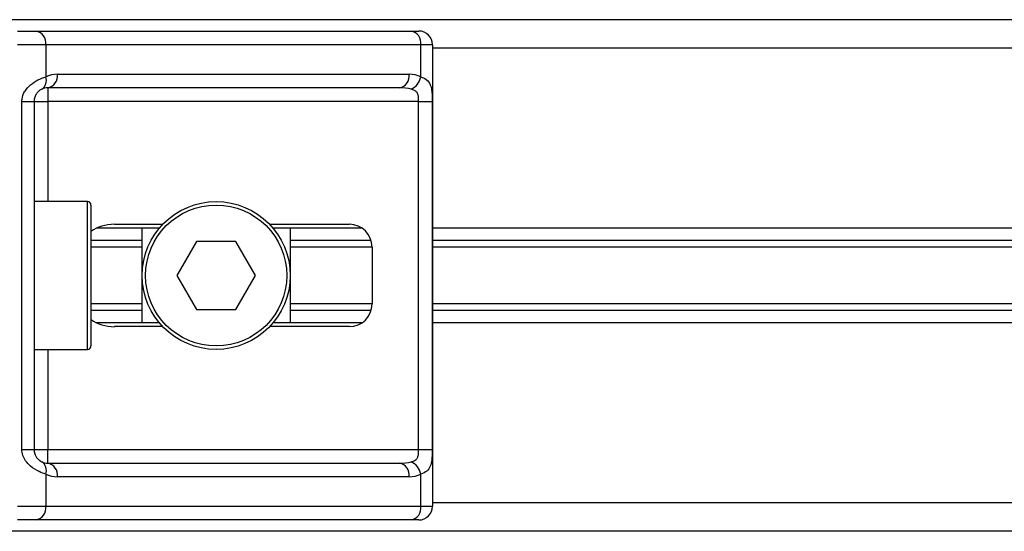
# Model space of a CAD drawing. Header units: millimetres. Extents: x 0 to 420, y 0 to 297.
# Tile 20 of 98: x 72.06 to 76.14, y 199.63 to 201.76. Entities that reach past the tile are written whole.
import ezdxf

# ---------------------------------------------------------------- set-up
doc = ezdxf.new("R2010")
doc.units = ezdxf.units.MM

msp = doc.modelspace()

# ---------------------------------------------------------------- linework, layer by layer
at = {"color": 7, "linetype": 'Continuous', "lineweight": 25}
for p, q in [((138.51349, 201.75502), (71.73855, 201.75502)), ((72.04766, 201.70783), (72.12441, 201.70783)), ((72.12441, 201.70783), (73.67933, 201.70783)), ((73.67933, 201.70783), (73.71112, 201.70783)), ((72.16445, 201.6512), (72.04766, 201.6512)), ((72.16445, 201.6512), (72.16445, 201.51769)), ((73.71938, 201.6512), (72.16445, 201.6512)), ((73.71938, 201.51769), (73.71938, 201.6512)), ((73.76775, 201.6512), (73.71938, 201.6512)), ((73.76775, 201.6512), (73.76775, 199.73526)), ((136.48429, 201.63704), (73.76775, 201.63704)), ((72.21275, 201.52851), (73.67108, 201.52851)), ((73.63104, 201.47188), (72.17271, 201.47188)), ((72.17271, 201.47188), (72.17271, 201.41525)), ((72.0656, 201.41525), (72.11608, 201.41525)), ((72.0656, 199.97121), (72.0656, 201.41525)), ((72.11608, 201.41525), (72.11608, 199.97121)), ((72.11608, 201.41525), (72.17271, 201.41525)), ((73.71048, 201.41525), (72.17271, 201.41525)), ((72.17271, 201.41525), (72.17271, 200.99997)), ((73.71048, 201.41525), (73.76678, 201.41525)), ((73.71048, 199.97121), (73.71048, 201.41525)), ((73.76678, 201.41525), (73.76678, 199.97121)), ((72.33787, 200.99997), (72.11608, 200.99997)), ((72.33787, 200.38649), (72.33787, 200.99997)), ((72.35203, 200.98581), (72.35203, 200.40065)), ((72.44977, 200.90559), (72.64978, 200.90559)), ((73.09247, 200.90559), (73.42319, 200.90559)), ((72.63505, 200.88907), (72.37433, 200.88907)), ((72.56439, 200.49739), (72.56439, 200.88907)), ((73.47653, 200.88907), (73.10721, 200.88907)), ((73.17787, 200.88907), (73.17787, 200.49739)), ((136.48429, 200.88907), (73.76775, 200.88907)), ((72.56439, 200.83792), (72.35203, 200.83792)), ((72.78939, 200.8348), (72.70765, 200.69323)), ((72.95287, 200.8348), (72.78939, 200.8348)), ((73.0346, 200.69323), (72.95287, 200.8348)), ((73.51371, 200.83792), (73.17787, 200.83792)), ((136.48429, 200.83792), (73.76775, 200.83792)), ((72.56439, 200.81082), (72.35203, 200.81082)), ((73.51757, 200.81082), (73.17787, 200.81082)), ((73.51757, 200.81121), (73.51757, 200.57525)), ((136.48429, 200.81082), (73.76775, 200.81082)), ((72.70765, 200.69323), (72.78939, 200.55166)), ((72.95287, 200.55166), (73.0346, 200.69323)), ((72.56439, 200.57563), (72.35203, 200.57563)), ((73.51757, 200.57563), (73.17787, 200.57563)), ((136.48429, 200.57563), (73.76775, 200.57563)), ((72.56439, 200.54854), (72.35203, 200.54854)), ((72.78939, 200.55166), (72.95287, 200.55166)), ((73.51371, 200.54854), (73.17787, 200.54854)), ((136.48429, 200.54854), (73.76775, 200.54854)), ((72.63505, 200.49739), (72.37433, 200.49739)), ((73.47653, 200.49739), (73.10721, 200.49739)), ((136.48429, 200.49739), (73.76775, 200.49739)), ((72.64978, 200.48087), (72.44977, 200.48087)), ((73.42319, 200.48087), (73.09247, 200.48087)), ((72.11608, 200.38649), (72.33787, 200.38649)), ((72.17271, 200.38649), (72.17271, 199.97121)), ((72.0656, 199.97121), (72.11608, 199.97121)), ((72.11608, 199.97121), (72.17271, 199.97121)), ((72.17271, 199.91458), (72.17271, 199.97121)), ((72.17271, 199.97121), (73.71048, 199.97121)), ((73.71048, 199.97121), (73.76678, 199.97121)), ((72.17271, 199.91458), (73.63104, 199.91458)), ((72.16445, 199.86877), (72.16445, 199.73526)), ((73.67108, 199.85795), (72.21275, 199.85795)), ((73.71938, 199.73526), (73.71938, 199.86877)), ((72.04766, 199.73526), (72.16445, 199.73526)), ((72.16445, 199.73526), (73.71938, 199.73526)), ((73.71938, 199.73526), (73.76775, 199.73526)), ((136.48429, 199.74941), (73.76775, 199.74941)), ((72.12441, 199.67863), (72.04766, 199.67863)), ((73.67933, 199.67863), (72.12441, 199.67863)), ((73.71112, 199.67863), (73.67933, 199.67863)), ((138.51349, 199.63144), (71.73855, 199.63144))]:
    msp.add_line(p, q, dxfattribs=at)
for radius in [0.30674, 0.29258]:
    msp.add_circle((72.87113, 200.69323), radius, dxfattribs=at)
for centre, radius, start, end in [((72.1144, 201.65828), 0.05055, 351.95053, 78.57825), ((73.66932, 201.65828), 0.05055, 351.95053, 78.57825), ((73.71112, 201.6512), 0.05663, 0, 90), ((72.1239, 201.5022), 0.04341, 304.60987, 20.91019), ((72.21275, 201.41525), 0.11326, 90, 115.24042), ((72.16269, 201.52143), 0.05055, 281.42175, 8.04947), ((73.62103, 201.52143), 0.05055, 281.42175, 8.04947), ((73.67108, 201.41525), 0.11326, 64.75958, 90), ((73.64791, 201.53229), 0.07294, 295.51601, 348.45149), ((72.17271, 201.41525), 0.05663, 90, 115.24042), ((72.33787, 200.98581), 0.01416, 0, 90), ((73.42319, 200.81121), 0.09438, 0, 90), ((73.42319, 200.57525), 0.09438, 270, 0), ((72.33787, 200.40065), 0.01416, 270, 0), ((72.1239, 199.88426), 0.04341, 339.08981, 55.39013), ((72.17271, 199.97121), 0.05663, 244.75958, 270), ((73.64791, 199.85416), 0.07294, 11.54851, 64.48399), ((72.16269, 199.86503), 0.05055, 351.95053, 78.57825), ((73.62103, 199.86503), 0.05055, 351.95053, 78.57825), ((72.21275, 199.97121), 0.11326, 244.75958, 270), ((73.67108, 199.97121), 0.11326, 270, 295.24042), ((72.1144, 199.72818), 0.05055, 281.42175, 8.04947), ((73.66932, 199.72818), 0.05055, 281.42175, 8.04947), ((73.71112, 199.73526), 0.05663, 270, 0)]:
    msp.add_arc(centre, radius, start, end, dxfattribs=at)
for centre, major_axis, ratio, start_param, end_param in [((73.63104, 201.41525), (0.11326, 0), 0.5, 1.130268, 1.5707963), ((72.44977, 200.81121), (0.13348, 0), 0.7071068, 1.5707963, 2.3923913), ((72.44977, 200.57525), (0.13348, 0), 0.7071068, 3.890794, 4.712389), ((73.63104, 199.97121), (0.11326, 0), 0.5, 4.712389, 5.1529173)]:
    msp.add_ellipse(centre, major_axis=major_axis, ratio=ratio, start_param=start_param, end_param=end_param, dxfattribs=at)
for points, knots in [([(72.0656, 201.41525), (72.06574, 201.41862), (72.06631, 201.43254), (72.07193, 201.44738), (72.08407, 201.46752), (72.10188, 201.48686), (72.13368, 201.5069), (72.15388, 201.51399), (72.16445, 201.51769)], [0, 0, 0, 0, 0.0620594, 0.25604, 0.2811965, 0.496867, 0.7368773, 1, 1, 1, 1]), ([(73.71938, 201.51769), (73.72709, 201.51467), (73.74475, 201.50776), (73.75861, 201.48913), (73.76385, 201.46756), (73.76602, 201.44792), (73.76669, 201.4318), (73.76676, 201.41912), (73.76678, 201.41525)], [0, 0, 0, 0, 0.2204024, 0.5050019, 0.6931202, 0.7669429, 0.9288339, 1, 1, 1, 1]), ([(72.14856, 201.46647), (72.14521, 201.46474), (72.13957, 201.46182), (72.13172, 201.45461), (72.1255, 201.44696), (72.11949, 201.43681), (72.11633, 201.42435), (72.11612, 201.41693), (72.11608, 201.41525)], [0, 0, 0, 0, 0.273797, 0.4623029, 0.4991581, 0.7049828, 0.9330438, 1, 1, 1, 1]), ([(73.71048, 201.41525), (73.71039, 201.42147), (73.71024, 201.43256), (73.70799, 201.44384), (73.70421, 201.45226), (73.6998, 201.45743), (73.69114, 201.46308), (73.68432, 201.46504), (73.67933, 201.46647)], [0, 0, 0, 0, 0.2459514, 0.4382643, 0.4984306, 0.6829349, 0.7679658, 1, 1, 1, 1]), ([(72.16445, 199.86877), (72.1557, 199.87178), (72.13565, 199.8787), (72.10445, 199.89733), (72.08407, 199.9189), (72.07216, 199.93854), (72.06638, 199.95466), (72.06578, 199.96734), (72.0656, 199.97121)], [0, 0, 0, 0, 0.2204024, 0.5050019, 0.6931202, 0.7669429, 0.9288339, 1, 1, 1, 1]), ([(72.11608, 199.97121), (72.11666, 199.96499), (72.1177, 199.95389), (72.12354, 199.94261), (72.12953, 199.9342), (72.13464, 199.92903), (72.14197, 199.92337), (72.14577, 199.92142), (72.14856, 199.91999)], [0, 0, 0, 0, 0.24595141, 0.43826429, 0.49843058, 0.68293489, 0.7679658, 1, 1, 1, 1]), ([(73.67933, 199.91999), (73.6852, 199.92172), (73.6951, 199.92464), (73.70242, 199.93185), (73.70694, 199.9395), (73.70978, 199.94965), (73.71042, 199.96211), (73.71047, 199.96953), (73.71048, 199.97121)], [0, 0, 0, 0, 0.27379704, 0.46230291, 0.49915809, 0.70498278, 0.93304377, 1, 1, 1, 1]), ([(73.76678, 199.97121), (73.76676, 199.96784), (73.7667, 199.95392), (73.76606, 199.93907), (73.76383, 199.91894), (73.75943, 199.8996), (73.74584, 199.87956), (73.72846, 199.87247), (73.71938, 199.86877)], [0, 0, 0, 0, 0.0620594, 0.25604, 0.2811965, 0.496867, 0.7368773, 1, 1, 1, 1])]:
    msp.add_open_spline(points, degree=3, knots=knots, dxfattribs=at)

doc.saveas('drawing.dxf')
